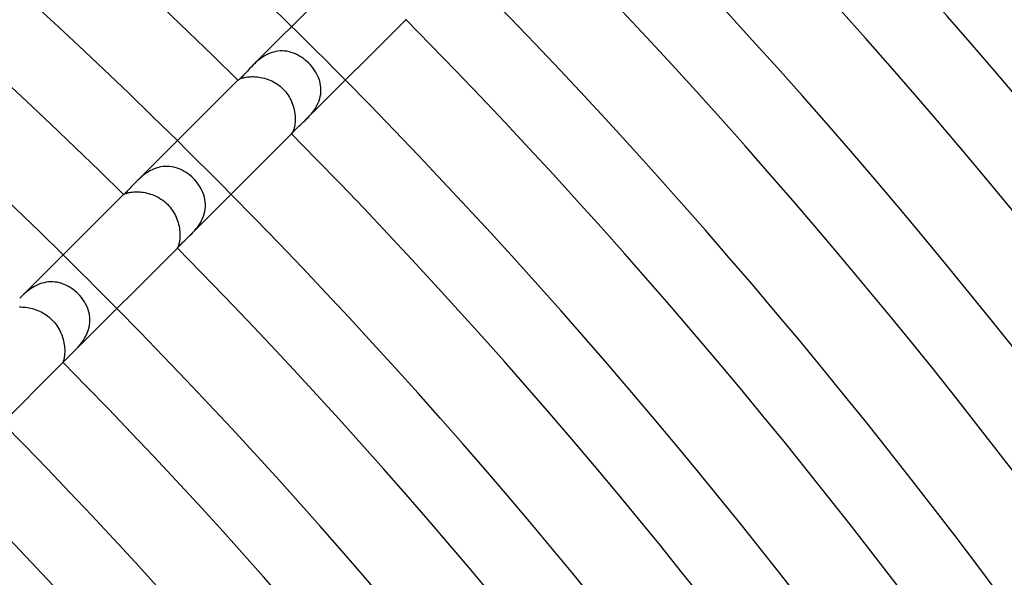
# Model space of a CAD drawing. Header units: millimetres. Extents: x -485 to 485, y -485 to 485.
# Tile 100 of 110: x 199 to 250, y 187 to 216. Entities that reach past the tile are written whole.
import ezdxf

# ---------------------------------------------------------------- set-up
doc = ezdxf.new("R2010")
doc.units = ezdxf.units.MM
doc.layers.add('HIDDEN', color=7, linetype='Continuous')
doc.layers.add('THICK', color=7, linetype='Continuous')

msp = doc.modelspace()

# ---------------------------------------------------------------- linework, layer by layer
at = {"layer": 'HIDDEN'}
for p, q in [((218.845, 216.017), (218.867, 216.039)), ((212.23, 214.373), (212.112, 214.362)), ((212.348, 214.375), (212.23, 214.373)), ((212.465, 214.368), (212.348, 214.375)), ((211.043, 213.852), (210.956, 213.776)), ((211.135, 213.927), (211.043, 213.852)), ((211.231, 213.998), (211.135, 213.927)), ((211.331, 214.066), (211.231, 213.998)), ((211.434, 214.128), (211.331, 214.066)), ((211.541, 214.185), (211.434, 214.128)), ((211.651, 214.236), (211.541, 214.185)), ((211.765, 214.28), (211.651, 214.236)), ((211.879, 214.316), (211.765, 214.28)), ((211.995, 214.343), (211.879, 214.316)), ((212.112, 214.362), (211.995, 214.343)), ((212.582, 214.354), (212.465, 214.368)), ((212.697, 214.331), (212.582, 214.354)), ((212.811, 214.3), (212.697, 214.331)), ((212.924, 214.262), (212.811, 214.3)), ((213.034, 214.217), (212.924, 214.262)), ((213.142, 214.165), (213.034, 214.217)), ((213.248, 214.107), (213.142, 214.165)), ((213.351, 214.043), (213.248, 214.107)), ((213.451, 213.972), (213.351, 214.043)), ((213.548, 213.897), (213.451, 213.972)), ((213.641, 213.816), (213.548, 213.897)), ((210.872, 213.699), (210.793, 213.622)), ((210.956, 213.776), (210.872, 213.699)), ((213.731, 213.731), (213.641, 213.816)), ((213.82, 213.637), (213.731, 213.731)), ((213.905, 213.539), (213.82, 213.637)), ((213.983, 213.436), (213.905, 213.539)), ((214.055, 213.331), (213.983, 213.436)), ((210.006, 212.834), (210.013, 212.841)), ((210.007, 212.833), (210.008, 212.834)), ((210.008, 212.833), (210.007, 212.833)), ((210.008, 212.836), (210.009, 212.837)), ((210.008, 212.834), (210.008, 212.836)), ((210.009, 212.837), (210.011, 212.839)), ((210.011, 212.839), (210.013, 212.841)), ((210.013, 212.841), (210.023, 212.85)), ((210.023, 212.85), (210.038, 212.86)), ((210.038, 212.86), (210.058, 212.873)), ((210.058, 212.873), (210.084, 212.887)), ((210.084, 212.887), (210.116, 212.902)), ((210.116, 212.902), (210.154, 212.918)), ((210.154, 212.918), (210.199, 212.934)), ((210.199, 212.934), (210.249, 212.951)), ((210.249, 212.951), (210.304, 212.966)), ((210.304, 212.966), (210.366, 212.98)), ((210.366, 212.98), (210.433, 212.993)), ((210.433, 212.993), (210.505, 213.004)), ((210.505, 213.004), (210.582, 213.013)), ((210.582, 213.013), (210.663, 213.019)), ((210.663, 213.019), (210.748, 213.021)), ((210.748, 213.021), (210.836, 213.021)), ((210.836, 213.021), (210.926, 213.017)), ((210.926, 213.017), (211.019, 213.009)), ((211.019, 213.009), (211.114, 212.997)), ((211.114, 212.997), (211.21, 212.981)), ((211.21, 212.981), (211.307, 212.961)), ((211.307, 212.961), (211.404, 212.937)), ((211.404, 212.937), (211.5, 212.908)), ((211.5, 212.908), (211.596, 212.875)), ((211.596, 212.875), (211.692, 212.837)), ((211.692, 212.837), (211.786, 212.795)), ((214.121, 213.225), (214.055, 213.331)), ((214.178, 213.116), (214.121, 213.225)), ((214.229, 213.007), (214.178, 213.116)), ((214.273, 212.896), (214.229, 213.007)), ((214.308, 212.784), (214.273, 212.896)), ((211.786, 212.795), (211.878, 212.749)), ((211.878, 212.749), (211.968, 212.698)), ((211.968, 212.698), (212.056, 212.642)), ((212.056, 212.642), (212.141, 212.582)), ((212.141, 212.582), (212.224, 212.518)), ((212.224, 212.518), (212.303, 212.45)), ((212.303, 212.45), (212.378, 212.378)), ((212.378, 212.378), (212.453, 212.3)), ((212.453, 212.3), (212.523, 212.218)), ((214.337, 212.672), (214.308, 212.784)), ((214.357, 212.558), (214.337, 212.672)), ((214.37, 212.444), (214.357, 212.558)), ((214.375, 212.328), (214.37, 212.444)), ((214.372, 212.212), (214.375, 212.328)), ((212.523, 212.218), (212.589, 212.132)), ((212.589, 212.132), (212.65, 212.044)), ((212.65, 212.044), (212.707, 211.953)), ((212.707, 211.953), (212.759, 211.859)), ((212.759, 211.859), (212.806, 211.763)), ((214.276, 211.754), (214.312, 211.866)), ((214.312, 211.866), (214.34, 211.98)), ((214.34, 211.98), (214.36, 212.096)), ((214.36, 212.096), (214.372, 212.212)), ((212.806, 211.763), (212.848, 211.665)), ((212.848, 211.665), (212.886, 211.567)), ((212.886, 211.567), (212.919, 211.467)), ((212.919, 211.467), (212.947, 211.367)), ((212.947, 211.367), (212.97, 211.267)), ((212.97, 211.267), (212.989, 211.168)), ((213.997, 211.229), (214.063, 211.327)), ((214.063, 211.327), (214.125, 211.429)), ((214.125, 211.429), (214.182, 211.534)), ((214.182, 211.534), (214.233, 211.643)), ((214.233, 211.643), (214.276, 211.754)), ((212.989, 211.168), (213.003, 211.069)), ((213.003, 211.069), (213.013, 210.972)), ((213.013, 210.972), (213.019, 210.878)), ((213.019, 210.878), (213.022, 210.786)), ((213.022, 210.786), (213.02, 210.697)), ((213.622, 210.794), (213.7, 210.873)), ((213.7, 210.873), (213.777, 210.956)), ((213.777, 210.956), (213.853, 211.044)), ((213.853, 211.044), (213.926, 211.134)), ((213.926, 211.134), (213.997, 211.229)), ((212.954, 210.26), (212.937, 210.207)), ((212.97, 210.319), (212.954, 210.26)), ((212.984, 210.384), (212.97, 210.319)), ((212.997, 210.454), (212.984, 210.384)), ((213.007, 210.53), (212.997, 210.454)), ((213.015, 210.611), (213.007, 210.53)), ((213.02, 210.697), (213.015, 210.611)), ((212.834, 210.008), (212.833, 210.007)), ((212.833, 210.007), (212.833, 210.008)), ((212.834, 210.006), (212.841, 210.013)), ((212.836, 210.008), (212.834, 210.008)), ((212.837, 210.009), (212.836, 210.008)), ((212.839, 210.011), (212.837, 210.009)), ((212.841, 210.013), (212.839, 210.011)), ((212.85, 210.023), (212.841, 210.013)), ((212.861, 210.038), (212.85, 210.023)), ((212.874, 210.06), (212.861, 210.038)), ((212.888, 210.087), (212.874, 210.06)), ((212.904, 210.121), (212.888, 210.087)), ((212.921, 210.161), (212.904, 210.121)), ((212.937, 210.207), (212.921, 210.161)), ((205.599, 208.164), (205.49, 208.115)), ((205.711, 208.206), (205.599, 208.164)), ((205.825, 208.241), (205.711, 208.206)), ((205.941, 208.268), (205.825, 208.241)), ((206.058, 208.287), (205.941, 208.268)), ((206.176, 208.297), (206.058, 208.287)), ((206.293, 208.299), (206.176, 208.297)), ((206.409, 208.293), (206.293, 208.299)), ((206.525, 208.278), (206.409, 208.293)), ((206.641, 208.256), (206.525, 208.278)), ((206.754, 208.226), (206.641, 208.256)), ((206.866, 208.189), (206.754, 208.226)), ((206.975, 208.144), (206.866, 208.189)), ((204.824, 207.646), (204.745, 207.572)), ((204.907, 207.72), (204.824, 207.646)), ((204.994, 207.794), (204.907, 207.72)), ((205.085, 207.865), (204.994, 207.794)), ((205.181, 207.934), (205.085, 207.865)), ((205.28, 207.999), (205.181, 207.934)), ((205.383, 208.059), (205.28, 207.999)), ((205.49, 208.115), (205.383, 208.059)), ((207.083, 208.093), (206.975, 208.144)), ((207.188, 208.036), (207.083, 208.093)), ((207.29, 207.973), (207.188, 208.036)), ((207.389, 207.904), (207.29, 207.973)), ((207.485, 207.829), (207.389, 207.904)), ((207.577, 207.75), (207.485, 207.829)), ((207.666, 207.666), (207.577, 207.75)), ((207.756, 207.571), (207.666, 207.666)), ((204.745, 207.572), (204.67, 207.498)), ((207.841, 207.471), (207.756, 207.571)), ((207.919, 207.367), (207.841, 207.471)), ((207.992, 207.26), (207.919, 207.367)), ((208.058, 207.149), (207.992, 207.26)), ((208.117, 207.035), (208.058, 207.149)), ((203.995, 206.824), (203.998, 206.826)), ((203.995, 206.824), (203.995, 206.824)), ((203.995, 206.824), (203.995, 206.824)), ((203.995, 206.824), (203.995, 206.824)), ((203.995, 206.824), (203.995, 206.824)), ((203.995, 206.824), (203.995, 206.824)), ((203.995, 206.824), (203.995, 206.824)), ((203.998, 206.826), (204.006, 206.83)), ((204.006, 206.83), (204.019, 206.837)), ((204.019, 206.837), (204.037, 206.846)), ((204.037, 206.846), (204.061, 206.856)), ((204.061, 206.856), (204.09, 206.867)), ((204.09, 206.867), (204.125, 206.88)), ((204.125, 206.88), (204.165, 206.892)), ((204.165, 206.892), (204.211, 206.905)), ((204.211, 206.905), (204.263, 206.917)), ((204.263, 206.917), (204.32, 206.929)), ((204.32, 206.929), (204.383, 206.939)), ((204.383, 206.939), (204.451, 206.948)), ((204.451, 206.948), (204.523, 206.954)), ((204.523, 206.954), (204.599, 206.958)), ((204.599, 206.958), (204.68, 206.96)), ((204.68, 206.96), (204.764, 206.958)), ((204.764, 206.958), (204.851, 206.953)), ((204.851, 206.953), (204.94, 206.945)), ((204.94, 206.945), (205.031, 206.933)), ((205.031, 206.933), (205.123, 206.917)), ((205.123, 206.917), (205.216, 206.897)), ((205.216, 206.897), (205.31, 206.873)), ((205.31, 206.873), (205.404, 206.845)), ((205.404, 206.845), (205.498, 206.813)), ((205.498, 206.813), (205.592, 206.776)), ((205.592, 206.776), (205.686, 206.734)), ((205.686, 206.734), (205.78, 206.688)), ((205.78, 206.688), (205.872, 206.636)), ((205.872, 206.636), (205.963, 206.579)), ((208.168, 206.919), (208.117, 207.035)), ((208.212, 206.8), (208.168, 206.919)), ((208.247, 206.679), (208.212, 206.8)), ((208.273, 206.556), (208.247, 206.679)), ((205.963, 206.579), (206.053, 206.517)), ((206.053, 206.517), (206.14, 206.45)), ((206.14, 206.45), (206.223, 206.379)), ((206.223, 206.379), (206.303, 206.303)), ((206.303, 206.303), (206.375, 206.228)), ((206.375, 206.228), (206.442, 206.149)), ((206.442, 206.149), (206.506, 206.068)), ((208.291, 206.432), (208.273, 206.556)), ((208.286, 206.054), (208.297, 206.18)), ((208.299, 206.306), (208.291, 206.432)), ((208.297, 206.18), (208.299, 206.306)), ((206.506, 206.068), (206.566, 205.983)), ((206.566, 205.983), (206.622, 205.896)), ((206.622, 205.896), (206.673, 205.807)), ((206.673, 205.807), (206.72, 205.716)), ((206.72, 205.716), (206.763, 205.623)), ((206.763, 205.623), (206.801, 205.529)), ((208.149, 205.563), (208.196, 205.683)), ((208.196, 205.683), (208.236, 205.806)), ((208.236, 205.806), (208.266, 205.929)), ((208.266, 205.929), (208.286, 206.054)), ((206.801, 205.529), (206.836, 205.434)), ((206.836, 205.434), (206.865, 205.339)), ((206.865, 205.339), (206.891, 205.244)), ((206.891, 205.244), (206.912, 205.149)), ((206.912, 205.149), (206.929, 205.055)), ((206.929, 205.055), (206.942, 204.961)), ((207.816, 205.021), (207.892, 205.121)), ((207.892, 205.121), (207.964, 205.226)), ((207.964, 205.226), (208.032, 205.334)), ((208.032, 205.334), (208.093, 205.447)), ((208.093, 205.447), (208.149, 205.563)), ((206.942, 204.961), (206.952, 204.87)), ((206.955, 204.536), (206.949, 204.461)), ((206.952, 204.87), (206.957, 204.782)), ((206.959, 204.614), (206.955, 204.536)), ((206.957, 204.782), (206.96, 204.697)), ((206.96, 204.697), (206.959, 204.614)), ((207.499, 204.671), (207.578, 204.752)), ((207.578, 204.752), (207.658, 204.837)), ((207.658, 204.837), (207.737, 204.927)), ((207.737, 204.927), (207.816, 205.021)), ((206.837, 204.019), (206.83, 204.006)), ((206.846, 204.038), (206.837, 204.019)), ((206.856, 204.061), (206.846, 204.038)), ((206.868, 204.091), (206.856, 204.061)), ((206.88, 204.126), (206.868, 204.091)), ((206.893, 204.168), (206.88, 204.126)), ((206.906, 204.216), (206.893, 204.168)), ((206.918, 204.269), (206.906, 204.216)), ((206.93, 204.327), (206.918, 204.269)), ((206.94, 204.391), (206.93, 204.327)), ((206.949, 204.461), (206.94, 204.391)), ((206.826, 203.998), (206.824, 203.995)), ((206.824, 203.995), (206.824, 203.995)), ((206.824, 203.995), (206.824, 203.995)), ((206.824, 203.995), (206.824, 203.995)), ((206.824, 203.995), (206.824, 203.995)), ((206.824, 203.995), (206.824, 203.995)), ((206.824, 203.995), (206.824, 203.995)), ((206.83, 204.006), (206.826, 203.998)), ((199.281, 201.961), (199.183, 201.902)), ((199.383, 202.016), (199.281, 201.961)), ((199.487, 202.065), (199.383, 202.016)), ((199.593, 202.109), (199.487, 202.065)), ((199.703, 202.146), (199.593, 202.109)), ((199.815, 202.176), (199.703, 202.146)), ((199.928, 202.199), (199.815, 202.176)), ((200.041, 202.214), (199.928, 202.199)), ((200.154, 202.221), (200.041, 202.214)), ((200.268, 202.221), (200.154, 202.221)), ((200.382, 202.213), (200.268, 202.221)), ((200.495, 202.197), (200.382, 202.213)), ((200.606, 202.174), (200.495, 202.197)), ((200.716, 202.144), (200.606, 202.174)), ((200.824, 202.107), (200.716, 202.144)), ((200.93, 202.063), (200.824, 202.107)), ((201.035, 202.013), (200.93, 202.063)), ((201.136, 201.958), (201.035, 202.013)), ((201.235, 201.896), (201.136, 201.958)), ((198.602, 201.43), (198.533, 201.362)), ((198.675, 201.499), (198.602, 201.43)), ((198.75, 201.569), (198.675, 201.499)), ((198.829, 201.638), (198.75, 201.569)), ((198.912, 201.707), (198.829, 201.638)), ((198.998, 201.774), (198.912, 201.707)), ((199.088, 201.839), (198.998, 201.774)), ((199.183, 201.902), (199.088, 201.839)), ((201.331, 201.829), (201.235, 201.896)), ((201.424, 201.757), (201.331, 201.829)), ((201.513, 201.68), (201.424, 201.757)), ((201.599, 201.599), (201.513, 201.68)), ((201.691, 201.5), (201.599, 201.599)), ((201.779, 201.397), (201.691, 201.5)), ((201.859, 201.289), (201.779, 201.397)), ((201.933, 201.177), (201.859, 201.289)), ((201.999, 201.062), (201.933, 201.177)), ((202.057, 200.944), (201.999, 201.062)), ((202.107, 200.825), (202.057, 200.944)), ((198.522, 200.9), (198.598, 200.9)), ((198.598, 200.9), (198.678, 200.898)), ((198.678, 200.898), (198.761, 200.893)), ((198.761, 200.893), (198.846, 200.885)), ((198.846, 200.885), (198.934, 200.873)), ((198.934, 200.873), (199.023, 200.857)), ((199.023, 200.857), (199.114, 200.838)), ((199.114, 200.838), (199.206, 200.815)), ((199.206, 200.815), (199.298, 200.788)), ((199.298, 200.788), (199.389, 200.757)), ((199.389, 200.757), (199.481, 200.722)), ((199.481, 200.722), (199.571, 200.683)), ((199.571, 200.683), (199.661, 200.64)), ((199.661, 200.64), (199.749, 200.593)), ((199.749, 200.593), (199.835, 200.542)), ((199.835, 200.542), (199.919, 200.487)), ((199.919, 200.487), (200.001, 200.428)), ((200.001, 200.428), (200.08, 200.365)), ((202.147, 200.705), (202.107, 200.825)), ((202.179, 200.584), (202.147, 200.705)), ((202.203, 200.461), (202.179, 200.584)), ((202.217, 200.338), (202.203, 200.461)), ((200.08, 200.365), (200.156, 200.299)), ((200.156, 200.299), (200.229, 200.229)), ((200.229, 200.229), (200.299, 200.156)), ((200.299, 200.156), (200.366, 200.079)), ((200.366, 200.079), (200.429, 199.999)), ((200.429, 199.999), (200.488, 199.917)), ((200.488, 199.917), (200.543, 199.833)), ((202.182, 199.842), (202.205, 199.967)), ((202.205, 199.967), (202.218, 200.091)), ((202.222, 200.215), (202.217, 200.338)), ((202.218, 200.091), (202.222, 200.215)), ((200.543, 199.833), (200.594, 199.746)), ((200.594, 199.746), (200.642, 199.658)), ((200.642, 199.658), (200.685, 199.568)), ((200.685, 199.568), (200.724, 199.477)), ((200.724, 199.477), (200.759, 199.386)), ((200.759, 199.386), (200.789, 199.294)), ((201.948, 199.259), (202.009, 199.37)), ((202.009, 199.37), (202.064, 199.484)), ((202.064, 199.484), (202.111, 199.601)), ((202.111, 199.601), (202.151, 199.72)), ((202.151, 199.72), (202.182, 199.842)), ((200.789, 199.294), (200.816, 199.202)), ((200.816, 199.202), (200.839, 199.11)), ((200.839, 199.11), (200.858, 199.019)), ((200.858, 199.019), (200.873, 198.93)), ((200.873, 198.93), (200.885, 198.842)), ((200.885, 198.842), (200.893, 198.756)), ((201.589, 198.773), (201.665, 198.862)), ((201.665, 198.862), (201.74, 198.954)), ((201.74, 198.954), (201.813, 199.051)), ((201.813, 199.051), (201.882, 199.152)), ((201.882, 199.152), (201.948, 199.259)), ((200.891, 198.379), (200.884, 198.316)), ((200.896, 198.447), (200.891, 198.379)), ((200.893, 198.756), (200.898, 198.673)), ((200.899, 198.518), (200.896, 198.447)), ((200.898, 198.673), (200.9, 198.594)), ((200.9, 198.594), (200.899, 198.518)), ((201.361, 198.533), (201.436, 198.609)), ((201.436, 198.609), (201.513, 198.689)), ((201.513, 198.689), (201.589, 198.773)), ((200.814, 197.999), (200.812, 197.99)), ((200.812, 197.99), (200.812, 197.986)), ((200.812, 197.986), (200.813, 197.986)), ((200.813, 197.986), (200.814, 197.986)), ((200.818, 198.013), (200.814, 197.999)), ((200.814, 197.986), (200.815, 197.987)), ((200.815, 197.987), (200.816, 197.988)), ((200.816, 197.988), (200.818, 197.99)), ((200.824, 198.031), (200.818, 198.013)), ((200.818, 197.99), (200.821, 197.992)), ((200.831, 198.055), (200.824, 198.031)), ((200.839, 198.085), (200.831, 198.055)), ((200.848, 198.12), (200.839, 198.085)), ((200.858, 198.161), (200.848, 198.12)), ((200.867, 198.207), (200.858, 198.161)), ((200.876, 198.259), (200.867, 198.207)), ((200.884, 198.316), (200.876, 198.259))]:
    msp.add_line(p, q, dxfattribs=at)
for radius, start, end in [(303, 44.62178, 45.3782), (294.5, 44.61089, 45.38909), (286, 44.59932, 45.40066)]:
    msp.add_arc((0, 0), radius, start, end, dxfattribs=at)
at = {"layer": 'THICK'}
for p, q in [((210.793, 213.622), (216.017, 218.845)), ((213.622, 210.794), (218.845, 216.017)), ((210.572, 213.388), (210.505, 213.314)), ((210.642, 213.465), (210.572, 213.388)), ((210.716, 213.543), (210.642, 213.465)), ((210.793, 213.622), (210.716, 213.543)), ((204.67, 207.498), (210.006, 212.834)), ((210.013, 212.833), (210.008, 212.833)), ((210.026, 212.838), (210.013, 212.833)), ((210.044, 212.849), (210.026, 212.838)), ((210.068, 212.866), (210.044, 212.849)), ((210.099, 212.89), (210.068, 212.866)), ((210.134, 212.921), (210.099, 212.89)), ((210.174, 212.959), (210.134, 212.921)), ((210.219, 213.003), (210.174, 212.959)), ((210.268, 213.054), (210.219, 213.003)), ((210.322, 213.111), (210.268, 213.054)), ((210.38, 213.175), (210.322, 213.111)), ((210.44, 213.242), (210.38, 213.175)), ((210.505, 213.314), (210.44, 213.242)), ((213.539, 210.712), (213.622, 210.794)), ((212.977, 210.193), (213.03, 210.245)), ((213.03, 210.245), (213.089, 210.301)), ((213.089, 210.301), (213.155, 210.361)), ((213.155, 210.361), (213.225, 210.425)), ((213.225, 210.425), (213.3, 210.492)), ((213.3, 210.492), (213.377, 210.562)), ((213.377, 210.562), (213.457, 210.635)), ((213.457, 210.635), (213.539, 210.712)), ((207.498, 204.67), (212.834, 210.006)), ((212.833, 210.014), (212.839, 210.027)), ((212.833, 210.008), (212.833, 210.014)), ((212.839, 210.027), (212.851, 210.047)), ((212.851, 210.047), (212.871, 210.074)), ((212.871, 210.074), (212.898, 210.107)), ((212.898, 210.107), (212.933, 210.147)), ((212.933, 210.147), (212.977, 210.193)), ((204.343, 207.155), (204.288, 207.096)), ((204.402, 207.219), (204.343, 207.155)), ((204.464, 207.285), (204.402, 207.219)), ((204.529, 207.354), (204.464, 207.285)), ((204.598, 207.425), (204.529, 207.354)), ((204.67, 207.498), (204.598, 207.425)), ((198.532, 201.36), (203.995, 206.824)), ((203.999, 206.826), (203.995, 206.824)), ((204.008, 206.832), (203.999, 206.826)), ((204.024, 206.844), (204.008, 206.832)), ((204.045, 206.861), (204.024, 206.844)), ((204.072, 206.884), (204.045, 206.861)), ((204.105, 206.913), (204.072, 206.884)), ((204.143, 206.949), (204.105, 206.913)), ((204.187, 206.992), (204.143, 206.949)), ((204.236, 207.042), (204.187, 206.992)), ((204.288, 207.096), (204.236, 207.042)), ((207.336, 204.512), (207.416, 204.589)), ((207.416, 204.589), (207.498, 204.67)), ((206.827, 204), (206.836, 204.013)), ((206.836, 204.013), (206.852, 204.035)), ((206.852, 204.035), (206.876, 204.064)), ((206.876, 204.064), (206.908, 204.1)), ((206.908, 204.1), (206.948, 204.142)), ((206.948, 204.142), (206.996, 204.191)), ((206.996, 204.191), (207.052, 204.246)), ((207.052, 204.246), (207.116, 204.306)), ((207.116, 204.306), (207.185, 204.371)), ((207.185, 204.371), (207.258, 204.44)), ((207.258, 204.44), (207.336, 204.512)), ((201.36, 198.532), (206.824, 203.996)), ((206.824, 203.995), (206.827, 204)), ((201.135, 198.312), (201.206, 198.38)), ((201.206, 198.38), (201.281, 198.454)), ((201.281, 198.454), (201.36, 198.531)), ((195.192, 192.364), (200.821, 197.993)), ((200.821, 197.992), (200.834, 198.007)), ((200.834, 198.007), (200.854, 198.029)), ((200.854, 198.029), (200.882, 198.059)), ((200.882, 198.059), (200.918, 198.097)), ((200.918, 198.097), (200.961, 198.141)), ((200.961, 198.141), (201.012, 198.192)), ((201.012, 198.192), (201.07, 198.249)), ((201.07, 198.249), (201.135, 198.312))]:
    msp.add_line(p, q, dxfattribs=at)
for radius, start, end in [(303, 45.3782, 89.62183), (299, 45.38273, 89.61725), (294.5, 45.38909, 89.61089), (290.5, 45.39447, 89.60556), (286, 45.40066, 89.59931), (350, 0.30762, 44.69237), (345.5, 0.33169, 44.66831), (341.5, 0.32074, 44.67925), (337, 0.34005, 44.65994), (333, 0.33363, 44.66641), (328.5, 0.34882, 44.65117), (324.5, 0.34624, 44.65375), (320, 0.3581, 44.64189), (316, 0.35861, 44.64138), (311.5, 0.3679, 44.63215), (307.5, 0.37082, 44.62923), (303, 0.37821, 44.62178), (299, 0.38274, 44.61725), (294.5, 0.3891, 44.61089), (290.5, 0.39448, 44.60551), (286, 0.40067, 44.59932), (282, 0.40634, 44.59365), (277.5, 0.41293, 44.58706), (273.5, 0.419, 44.58099), (270, 0.42439, 44.5756)]:
    msp.add_arc((0, 0), radius, start, end, dxfattribs=at)

doc.saveas('drawing.dxf')
